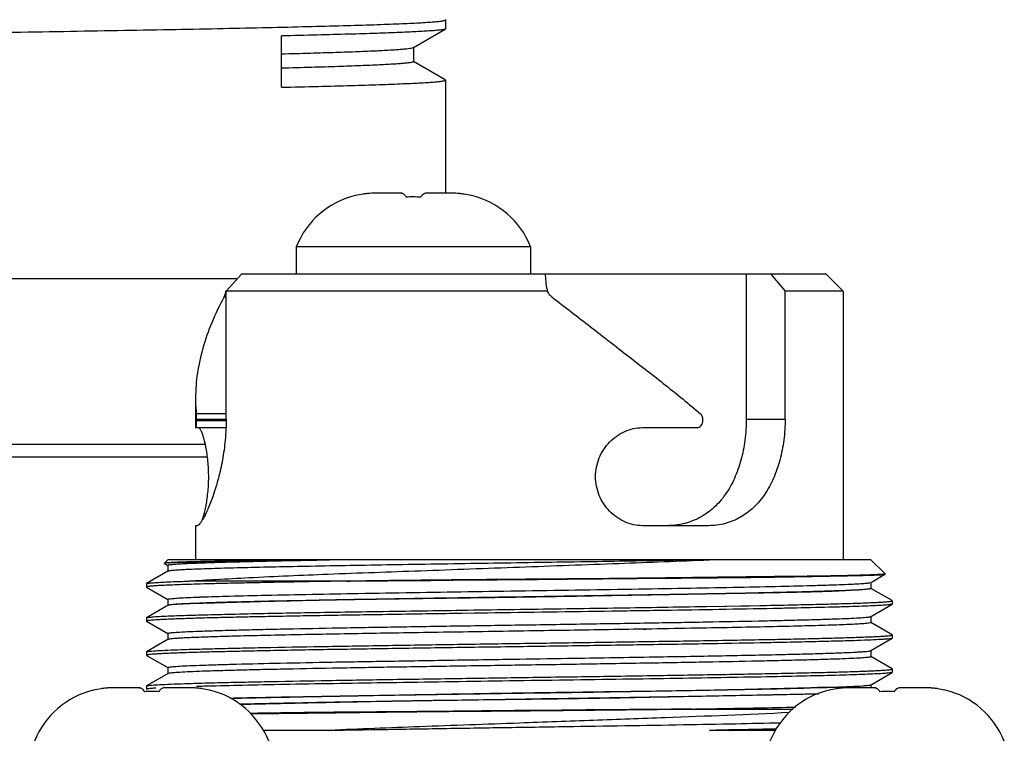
# Model space of a CAD drawing. Header units: millimetres. Extents: x 0 to 559, y 0 to 432.
# Tile 8 of 23: x 91 to 114, y 236 to 253. Entities that reach past the tile are written whole.
import ezdxf

# ---------------------------------------------------------------- set-up
doc = ezdxf.new("R2010")
doc.units = ezdxf.units.MM
doc.header["$LTSCALE"] = 30.734
for name, color, linetype in [('ECM-B3M-C210DXF_CONTINUOUS_LINE', 7, 'CONTINUOUS'), ('LQM37B48FFDBDXF_CONTINUOUS_LINE', 7, 'CONTINUOUS'), ('MS3102A18-10DXF_CONTINUOUS_LINE', 7, 'CONTINUOUS')]:
    doc.layers.add(name, color=color, linetype=linetype)

msp = doc.modelspace()

# ---------------------------------------------------------------- linework, layer by layer
at = {"layer": 'ECM-B3M-C210DXF_CONTINUOUS_LINE', "color": 7, "linetype": 'Continuous'}
for p, q in [((98.627, 249.11), (98.627, 249.108)), ((99.697, 249.166), (99.121, 249.166)), ((100.855, 249.166), (100.279, 249.166)), ((101.349, 249.108), (101.349, 249.11)), ((97.238, 247.909), (97.238, 247.266)), ((102.738, 247.909), (97.238, 247.909)), ((102.738, 247.909), (102.738, 247.266)), ((95.107, 243.266), (68.713, 243.266)), ((95.154, 242.976), (68.413, 242.976)), ((93.552, 237.566), (92.976, 237.566)), ((94.71, 237.566), (94.134, 237.566)), ((110.812, 237.566), (110.236, 237.566)), ((111.97, 237.566), (111.394, 237.566)), ((92.482, 237.51), (92.482, 237.508)), ((95.204, 237.508), (95.204, 237.51)), ((109.742, 237.51), (109.742, 237.508)), ((112.464, 237.508), (112.464, 237.51))]:
    msp.add_line(p, q, dxfattribs=at)
for centre, radius, start, end in [((99.095, 247.166), 2, 103.5314, 158.1807), ((99.106, 247.11), 2.055, 98.5532, 103.4884), ((99.11, 247.084), 2.081, 97.6147, 98.5604), ((99.112, 247.067), 2.098, 96.2893, 97.6142), ((99.114, 247.049), 2.116, 95.1798, 96.2896), ((99.116, 247.033), 2.132, 94.1172, 95.1798), ((99.12, 246.964), 2.202, 89.9816, 94.0981), ((99.119, 246.994), 2.171, 92.0099, 94.1127), ((99.121, 246.933), 2.233, 89.9956, 92.0103), ((99.697, 249.075), 0.0904, 78.5336, 89.9874), ((100.279, 249.075), 0.0904, 90.0126, 101.4664), ((100.855, 246.933), 2.233, 87.9897, 90.0044), ((100.856, 246.964), 2.202, 85.9019, 90.0184), ((100.857, 246.994), 2.171, 85.8873, 87.9901), ((100.86, 247.033), 2.132, 84.8202, 85.8828), ((100.861, 247.049), 2.116, 83.7104, 84.8202), ((100.863, 247.067), 2.098, 82.3858, 83.7107), ((100.866, 247.084), 2.081, 81.4396, 82.3853), ((100.87, 247.11), 2.055, 76.5116, 81.4468), ((100.881, 247.166), 2, 21.8193, 76.4686), ((99.988, 244.339), 4.737, 89.9948, 92.0436), ((99.988, 244.303), 4.772, 88.9758, 90.001), ((99.989, 244.374), 4.701, 87.9538, 88.9775), ((92.961, 235.51), 2.055, 98.5532, 103.4884), ((92.965, 235.484), 2.081, 97.6147, 98.5604), ((92.967, 235.467), 2.098, 96.2893, 97.6141), ((92.969, 235.449), 2.116, 95.1797, 96.2896), ((92.971, 235.433), 2.132, 94.1172, 95.1798), ((92.975, 235.364), 2.202, 89.9816, 94.0981), ((92.974, 235.394), 2.171, 92.0099, 94.1127), ((92.976, 235.333), 2.233, 89.9956, 92.0103), ((93.552, 237.475), 0.0904, 78.5336, 89.9874), ((94.134, 237.475), 0.0904, 90.0126, 101.4664), ((94.71, 235.333), 2.233, 87.9897, 90.0044), ((94.711, 235.364), 2.202, 85.9019, 90.0184), ((94.712, 235.394), 2.171, 85.8873, 87.9901), ((94.715, 235.433), 2.132, 84.8202, 85.8828), ((94.716, 235.449), 2.116, 83.7104, 84.8202), ((94.718, 235.467), 2.098, 82.3858, 83.7107), ((94.721, 235.484), 2.081, 81.4396, 82.3853), ((94.725, 235.51), 2.055, 76.5116, 81.4468), ((110.221, 235.51), 2.055, 98.5532, 103.4884), ((110.225, 235.484), 2.081, 97.6147, 98.5604), ((110.227, 235.467), 2.098, 96.2893, 97.6141), ((110.229, 235.449), 2.116, 95.1797, 96.2896), ((110.231, 235.433), 2.132, 94.1172, 95.1798), ((110.235, 235.364), 2.202, 89.9816, 94.0981), ((110.234, 235.394), 2.171, 92.0099, 94.1127), ((110.236, 235.333), 2.233, 89.9956, 92.0103), ((110.812, 237.475), 0.0904, 78.5336, 89.9874), ((111.394, 237.475), 0.0904, 90.0126, 101.4664), ((111.97, 235.333), 2.233, 87.9897, 90.0044), ((111.971, 235.364), 2.202, 85.9019, 90.0184), ((111.972, 235.394), 2.171, 85.8873, 87.9901), ((111.975, 235.433), 2.132, 84.8202, 85.8828), ((111.976, 235.449), 2.116, 83.7104, 84.8202), ((111.978, 235.467), 2.098, 82.3858, 83.7107), ((111.981, 235.484), 2.081, 81.4396, 82.3853), ((111.985, 235.51), 2.055, 76.5116, 81.4468), ((92.95, 235.566), 2, 103.5314, 158.1807), ((93.843, 232.739), 4.737, 89.9948, 92.0436), ((93.843, 232.703), 4.772, 88.9758, 90.001), ((93.844, 232.774), 4.701, 87.9538, 88.9775), ((94.736, 235.566), 2, 21.8193, 76.4686), ((110.21, 235.566), 2, 103.5314, 158.1807), ((111.103, 232.739), 4.737, 89.9948, 92.0436), ((111.103, 232.703), 4.772, 88.9758, 90.001), ((111.104, 232.774), 4.701, 87.9538, 88.9775), ((111.996, 235.566), 2, 21.8193, 76.4686)]:
    msp.add_arc(centre, radius, start, end, dxfattribs=at)
for points, knots in [([(99.697, 249.166), (99.707, 249.166), (99.76, 249.156), (99.797, 249.109), (99.819, 249.073)], [0, 0, 0, 0, 0.198645, 1, 1, 1, 1]), ([(100.157, 249.073), (100.165, 249.085), (100.191, 249.123), (100.23, 249.158), (100.261, 249.164)], [0, 0, 0, 0, 0.316854, 1, 1, 1, 1]), ([(93.552, 237.566), (93.562, 237.566), (93.615, 237.556), (93.652, 237.509), (93.674, 237.473)], [0, 0, 0, 0, 0.198645, 1, 1, 1, 1]), ([(94.012, 237.473), (94.02, 237.485), (94.046, 237.523), (94.085, 237.558), (94.116, 237.564)], [0, 0, 0, 0, 0.316854, 1, 1, 1, 1]), ([(110.812, 237.566), (110.822, 237.566), (110.875, 237.556), (110.912, 237.509), (110.934, 237.473)], [0, 0, 0, 0, 0.198645, 1, 1, 1, 1]), ([(111.272, 237.473), (111.28, 237.485), (111.306, 237.523), (111.345, 237.558), (111.376, 237.564)], [0, 0, 0, 0, 0.316854, 1, 1, 1, 1])]:
    msp.add_open_spline(points, degree=3, knots=knots, dxfattribs=at)
at = {"layer": 'LQM37B48FFDBDXF_CONTINUOUS_LINE', "color": 7, "linetype": 'Continuous'}
for p, q in [((95.952, 247.266), (95.593, 246.866)), ((109.673, 247.266), (95.952, 247.266)), ((103.11, 246.97), (103.089, 247.266)), ((107.797, 247.266), (107.797, 243.866)), ((108.377, 247.266), (108.709, 246.866)), ((110.073, 246.866), (109.673, 247.266)), ((95.593, 243.866), (95.593, 246.866)), ((103.136, 246.866), (95.593, 246.866)), ((108.709, 243.866), (108.709, 246.866)), ((110.073, 246.866), (108.709, 246.866)), ((110.073, 246.866), (110.073, 240.566)), ((94.873, 244.366), (94.873, 243.666)), ((94.897, 243.836), (94.897, 243.853)), ((106.781, 243.836), (106.781, 243.853)), ((94.873, 243.666), (95.589, 243.666)), ((105.359, 243.666), (106.639, 243.666)), ((94.873, 241.366), (94.873, 240.566)), ((94.911, 241.366), (94.873, 241.366)), ((106.914, 241.366), (105.359, 241.366)), ((94.223, 240.566), (94.145, 240.488)), ((110.723, 240.566), (94.223, 240.566)), ((110.723, 240.566), (111.055, 240.234)), ((94.147, 240.48), (94.226, 240.435)), ((94.223, 240.438), (94.223, 240.293)), ((94.226, 240.297), (93.726, 240.008)), ((98.504, 240.066), (102.473, 240.102)), ((107.667, 240.152), (107.667, 240.162)), ((108.111, 240.167), (108.111, 240.158)), ((108.273, 240.16), (108.273, 240.169)), ((109.96, 240.189), (109.94, 240.189)), ((109.94, 240.189), (109.96, 240.189)), ((110.75, 240.052), (111.053, 240.227)), ((93.723, 240.005), (93.726, 240.008)), ((93.723, 240.004), (93.723, 239.927)), ((93.723, 239.927), (93.726, 239.924)), ((93.726, 239.924), (94.223, 239.636)), ((98.425, 240.066), (94.715, 240.066)), ((98.425, 240.066), (98.504, 240.066)), ((98.504, 240.066), (98.428, 240.066)), ((110.718, 240.034), (110.75, 240.052)), ((110.723, 240.038), (110.723, 239.893)), ((111.22, 239.608), (110.723, 239.895)), ((94.223, 239.638), (94.223, 239.493)), ((94.971, 239.693), (94.999, 239.694)), ((95.001, 239.694), (94.974, 239.693)), ((111.223, 239.605), (111.22, 239.608)), ((94.192, 239.477), (93.726, 239.208)), ((94.223, 239.495), (94.192, 239.477)), ((106.844, 239.471), (106.855, 239.471)), ((106.855, 239.471), (107.301, 239.479)), ((107.301, 239.479), (107.324, 239.479)), ((107.324, 239.479), (107.67, 239.485)), ((107.67, 239.485), (107.874, 239.489)), ((107.874, 239.489), (108.114, 239.494)), ((108.114, 239.494), (108.276, 239.497)), ((110.75, 239.252), (111.22, 239.524)), ((111.223, 239.527), (111.22, 239.524)), ((111.223, 239.605), (111.223, 239.527)), ((93.723, 239.205), (93.726, 239.208)), ((93.723, 239.205), (93.723, 239.127)), ((101.422, 239.312), (101.122, 239.307)), ((101.722, 239.316), (101.422, 239.312)), ((110.723, 239.236), (110.75, 239.252)), ((110.723, 239.238), (110.723, 239.093)), ((93.723, 239.127), (93.726, 239.124)), ((93.726, 239.124), (94.226, 238.835)), ((105.381, 238.939), (105.447, 238.94)), ((105.447, 238.94), (105.382, 238.939)), ((111.22, 238.808), (110.723, 239.095)), ((94.227, 238.697), (94.192, 238.677)), ((94.223, 238.837), (94.224, 238.838)), ((94.223, 238.837), (94.223, 238.838)), ((94.223, 238.838), (94.223, 238.693)), ((110.72, 238.435), (111.22, 238.724)), ((111.223, 238.805), (111.22, 238.808)), ((111.223, 238.725), (111.22, 238.722)), ((111.223, 238.805), (111.223, 238.725)), ((94.192, 238.677), (93.726, 238.408)), ((93.723, 238.404), (93.726, 238.408)), ((93.723, 238.404), (93.723, 238.326)), ((93.723, 238.326), (93.726, 238.323)), ((93.726, 238.324), (94.223, 238.036)), ((102.469, 238.238), (102.473, 238.238)), ((102.469, 238.238), (102.473, 238.238)), ((107.327, 238.318), (107.425, 238.32)), ((111.22, 238.008), (110.72, 238.297)), ((110.723, 238.438), (110.723, 238.294)), ((94.223, 238.038), (94.223, 237.893)), ((94.223, 238.038), (94.223, 238.038)), ((94.223, 238.038), (94.223, 238.038)), ((111.223, 238.005), (111.22, 238.008)), ((111.223, 238.005), (111.223, 237.927)), ((94.192, 237.877), (93.726, 237.608)), ((94.223, 237.895), (94.192, 237.877)), ((110.75, 237.652), (111.22, 237.924)), ((111.223, 237.927), (111.22, 237.924)), ((93.723, 237.604), (93.726, 237.608)), ((93.723, 237.604), (93.723, 237.527)), ((109.907, 237.579), (109.626, 237.572)), ((110.7, 237.629), (110.71, 237.631)), ((110.723, 237.636), (110.75, 237.652)), ((110.723, 237.638), (110.723, 237.566)), ((93.723, 237.527), (93.726, 237.524)), ((106.521, 237.066), (106.442, 237.065)), ((106.442, 237.065), (106.517, 237.066)), ((106.521, 237.066), (108.891, 237.066)), ((106.442, 237.065), (102.473, 237.029)), ((98.014, 236.566), (96.467, 236.566)), ((108.479, 236.566), (106.932, 236.566))]:
    msp.add_line(p, q, dxfattribs=at)
at = {"layer": 'LQM37B48FFDBDXF_CONTINUOUS_LINE', "color": 9, "linetype": 'Continuous'}
for p, q in [((95.544, 246.732), (95.593, 246.732)), ((94.897, 243.836), (95.593, 243.836)), ((107.797, 243.866), (108.709, 243.866))]:
    msp.add_line(p, q, dxfattribs=at)
at = {"layer": 'LQM37B48FFDBDXF_CONTINUOUS_LINE', "color": 7, "linetype": 'Continuous'}
for points in [[(98.505, 240.066), (98.901, 240.07), (99.389, 240.075), (99.887, 240.079), (100.395, 240.083), (100.908, 240.088), (101.427, 240.092), (101.949, 240.097), (102.473, 240.102)], [(106.441, 237.065), (106.045, 237.061), (105.557, 237.057), (105.059, 237.053), (104.551, 237.048), (104.038, 237.044), (103.519, 237.039), (102.997, 237.034), (102.473, 237.029)]]:
    msp.add_lwpolyline(points, dxfattribs=at)
for centre, radius, start, end in [((94.275, 248.249), 1.905, 313.4436, 314.9314), ((110.662, 239.414), 0.189, 281.6456, 283.6242), ((97.642, 144.417), 93.217, 91.47293, 91.68654)]:
    msp.add_arc(centre, radius, start, end, dxfattribs=at)
at = {"layer": 'LQM37B48FFDBDXF_CONTINUOUS_LINE', "color": 9, "linetype": 'Continuous'}
for centre, radius, start, end in [((93.901, 92.939), 151.056, 89.35846, 89.62451), ((95.077, 18.2), 225.653, 89.869, 90.04573)]:
    msp.add_arc(centre, radius, start, end, dxfattribs=at)
at = {"layer": 'LQM37B48FFDBDXF_CONTINUOUS_LINE', "color": 7, "linetype": 'Continuous'}
for points, knots in [([(95.544, 246.732), (95.547, 246.738), (95.559, 246.764), (95.569, 246.792), (95.574, 246.814)], [0, 0, 0, 0, 0.226807, 1, 1, 1, 1]), ([(95.574, 246.814), (95.575, 246.818), (95.579, 246.835), (95.583, 246.853), (95.585, 246.866)], [0, 0, 0, 0, 0.243088, 1, 1, 1, 1]), ([(103.11, 246.97), (103.111, 246.961), (103.115, 246.925), (103.125, 246.891), (103.136, 246.866)], [0, 0, 0, 0, 0.245707, 1, 1, 1, 1]), ([(103.234, 246.732), (103.212, 246.749), (103.173, 246.79), (103.146, 246.84), (103.136, 246.866)], [0, 0, 0, 0, 0.499629, 1, 1, 1, 1]), ([(95.544, 246.732), (95.438, 246.535), (95.25, 246.142), (95.037, 245.543), (94.904, 244.952), (94.874, 244.558), (94.874, 244.366)], [0, 0, 0, 0, 0.270026, 0.525355, 0.766921, 1, 1, 1, 1]), ([(103.234, 246.732), (103.538, 246.498), (104.14, 246.033), (105.03, 245.343), (105.896, 244.673), (106.454, 244.22), (106.721, 243.991)], [0, 0, 0, 0, 0.25944, 0.514276, 0.761849, 1, 1, 1, 1]), ([(94.873, 244.366), (94.873, 244.334), (94.875, 244.209), (94.882, 244.085), (94.891, 243.991)], [0, 0, 0, 0, 0.249335, 1, 1, 1, 1]), ([(94.885, 243.666), (94.886, 243.666), (94.886, 243.667), (94.888, 243.671), (94.89, 243.681), (94.891, 243.696), (94.893, 243.717), (94.895, 243.742), (94.896, 243.783), (94.897, 243.814), (94.897, 243.836)], [0, 0, 0, 0, 0.007382, 0.022808, 0.080416, 0.172908, 0.296733, 0.44746, 0.619471, 1, 1, 1, 1]), ([(94.897, 243.853), (94.897, 243.866), (94.896, 243.912), (94.895, 243.959), (94.891, 243.991)], [0, 0, 0, 0, 0.289234, 1, 1, 1, 1]), ([(95.593, 243.866), (95.593, 243.702), (95.577, 243.38), (95.513, 242.916), (95.419, 242.491), (95.308, 242.121), (95.206, 241.853), (95.126, 241.675), (95.073, 241.569), (95.025, 241.485), (94.982, 241.422), (94.948, 241.382), (94.922, 241.366), (94.911, 241.366)], [0, 0, 0, 0, 0.18637, 0.365648, 0.532016, 0.680239, 0.805156, 0.8575, 0.902422, 0.939433, 0.96806, 0.988029, 1, 1, 1, 1]), ([(107.797, 243.866), (107.797, 243.701), (107.775, 243.375), (107.684, 242.906), (107.533, 242.474), (107.321, 242.094), (107.049, 241.779), (106.718, 241.544), (106.339, 241.398), (106.068, 241.366), (105.93, 241.366)], [0, 0, 0, 0, 0.142228, 0.280259, 0.411524, 0.535309, 0.652893, 0.767124, 0.881729, 1, 1, 1, 1]), ([(106.639, 243.666), (106.658, 243.666), (106.697, 243.675), (106.743, 243.714), (106.774, 243.77), (106.781, 243.814), (106.781, 243.836)], [0, 0, 0, 0, 0.229147, 0.470444, 0.729184, 1, 1, 1, 1]), ([(106.781, 243.853), (106.781, 243.879), (106.771, 243.931), (106.74, 243.975), (106.722, 243.991)], [0, 0, 0, 0, 0.515977, 1, 1, 1, 1]), ([(108.709, 243.866), (108.709, 243.702), (108.688, 243.378), (108.597, 242.911), (108.45, 242.481), (108.246, 242.102), (107.984, 241.787), (107.668, 241.55), (107.305, 241.4), (107.045, 241.366), (106.914, 241.366)], [0, 0, 0, 0, 0.143989, 0.283711, 0.416527, 0.541492, 0.659353, 0.772703, 0.885072, 1, 1, 1, 1]), ([(95.031, 241.498), (95.059, 241.573), (95.109, 241.753), (95.16, 242.058), (95.187, 242.414), (95.179, 242.78), (95.139, 243.118), (95.088, 243.363), (95.039, 243.516), (95.01, 243.586), (94.986, 243.628), (94.969, 243.651), (94.952, 243.666), (94.941, 243.666)], [0, 0, 0, 0, 0.107143, 0.2506, 0.41576, 0.585997, 0.743368, 0.872306, 0.921756, 0.959685, 0.974123, 0.985512, 1, 1, 1, 1]), ([(105.359, 241.366), (105.289, 241.366), (105.148, 241.382), (104.875, 241.472), (104.568, 241.686), (104.364, 242.003), (104.276, 242.29), (104.253, 242.516), (104.276, 242.741), (104.364, 243.028), (104.569, 243.345), (104.931, 243.6), (105.219, 243.666), (105.359, 243.666)], [0, 0, 0, 0, 0.059951, 0.120876, 0.244933, 0.371732, 0.435964, 0.500329, 0.564696, 0.62892, 0.755715, 0.879772, 1, 1, 1, 1]), ([(98.014, 240.566), (97.525, 240.56), (96.827, 240.553), (95.949, 240.542), (95.411, 240.533), (94.963, 240.523), (94.612, 240.513), (94.363, 240.503), (94.231, 240.497), (94.183, 240.493)], [0, 0, 0, 0, 0.383366, 0.546245, 0.687255, 0.804625, 0.89679, 0.962254, 1, 1, 1, 1]), ([(94.223, 240.495), (94.28, 240.499), (94.427, 240.506), (94.694, 240.513), (95.054, 240.52), (95.5, 240.529), (96.027, 240.537), (96.874, 240.551), (97.545, 240.56), (98.014, 240.566)], [0, 0, 0, 0, 0.045419, 0.116343, 0.211582, 0.329691, 0.469188, 0.628535, 1, 1, 1, 1]), ([(106.932, 240.566), (106.614, 240.56), (105.957, 240.549), (104.948, 240.532), (103.896, 240.515), (102.818, 240.499), (101.735, 240.482), (100.665, 240.465), (99.626, 240.449), (98.637, 240.432), (97.715, 240.415), (96.876, 240.399), (96.235, 240.384), (95.775, 240.373), (95.473, 240.364), (95.201, 240.356), (94.961, 240.348), (94.754, 240.339), (94.581, 240.331), (94.458, 240.324), (94.377, 240.318), (94.33, 240.314), (94.291, 240.31), (94.261, 240.306), (94.24, 240.302), (94.229, 240.299), (94.226, 240.297)], [0, 0, 0, 0, 0.07506, 0.15494, 0.23823, 0.323488, 0.409222, 0.493937, 0.576155, 0.654441, 0.72743, 0.793848, 0.852538, 0.87866, 0.902475, 0.923884, 0.94279, 0.959114, 0.972785, 0.983742, 0.98819, 0.991944, 0.995, 0.997358, 0.999021, 1, 1, 1, 1]), ([(94.244, 240.447), (94.26, 240.451), (94.301, 240.456), (94.376, 240.463), (94.479, 240.47), (94.669, 240.481), (94.972, 240.494), (95.41, 240.508), (95.943, 240.523), (96.564, 240.537), (97.264, 240.552), (97.756, 240.561), (98.014, 240.566)], [0, 0, 0, 0, 0.012843, 0.032936, 0.060237, 0.094665, 0.184441, 0.301078, 0.443018, 0.608335, 0.794854, 1, 1, 1, 1]), ([(102.473, 240.396), (103.251, 240.425), (104.738, 240.478), (106.224, 240.535), (106.932, 240.566)], [0, 0, 0, 0, 0.523759, 1, 1, 1, 1]), ([(94.183, 240.493), (94.178, 240.493), (94.169, 240.492), (94.157, 240.491), (94.15, 240.489), (94.146, 240.488), (94.145, 240.488)], [0, 0, 0, 0, 0.404936, 0.705651, 0.903022, 1, 1, 1, 1]), ([(94.147, 240.48), (94.147, 240.481), (94.146, 240.481), (94.146, 240.484), (94.148, 240.484), (94.15, 240.485)], [0, 0, 0, 0, 0.241276, 0.40079, 1, 1, 1, 1]), ([(94.15, 240.485), (94.153, 240.486), (94.164, 240.488), (94.175, 240.49), (94.182, 240.491)], [0, 0, 0, 0, 0.375798, 1, 1, 1, 1]), ([(94.223, 240.438), (94.223, 240.44), (94.232, 240.445), (94.239, 240.446), (94.244, 240.447)], [0, 0, 0, 0, 0.298549, 1, 1, 1, 1]), ([(94.715, 240.066), (94.93, 240.081), (95.401, 240.11), (96.49, 240.169), (98.088, 240.237), (100.203, 240.312), (101.699, 240.367), (102.473, 240.396)], [0, 0, 0, 0, 0.083038, 0.182261, 0.421584, 0.700913, 1, 1, 1, 1]), ([(102.473, 240.107), (102.131, 240.104), (100.808, 240.092), (99.485, 240.078), (98.504, 240.066)], [0, 0, 0, 0, 0.258402, 1, 1, 1, 1]), ([(109.94, 240.189), (109.732, 240.185), (109.277, 240.179), (108.228, 240.169), (107.049, 240.155), (105.762, 240.137), (104.699, 240.125), (103.596, 240.116), (102.849, 240.11), (102.473, 240.107)], [0, 0, 0, 0, 0.083426, 0.182804, 0.421597, 0.55698, 0.700157, 0.848722, 1, 1, 1, 1]), ([(102.473, 240.102), (102.849, 240.106), (103.596, 240.114), (105.035, 240.13), (106.692, 240.141), (108.435, 240.159), (109.484, 240.18), (109.94, 240.189)], [0, 0, 0, 0, 0.151259, 0.299812, 0.578213, 0.816993, 1, 1, 1, 1]), ([(111.037, 240.229), (111.022, 240.227), (110.984, 240.224), (110.914, 240.219), (110.817, 240.215), (110.637, 240.207), (110.348, 240.198), (110.101, 240.192), (109.96, 240.189)], [0, 0, 0, 0, 0.041185, 0.106797, 0.196648, 0.310507, 0.609118, 1, 1, 1, 1]), ([(109.96, 240.189), (110.101, 240.192), (110.349, 240.197), (110.638, 240.203), (110.818, 240.209), (110.914, 240.213), (110.984, 240.217), (111.022, 240.22), (111.037, 240.223)], [0, 0, 0, 0, 0.392317, 0.690923, 0.804477, 0.893978, 0.95922, 1, 1, 1, 1]), ([(111.051, 240.231), (111.05, 240.231), (111.046, 240.23), (111.041, 240.229), (111.037, 240.229)], [0, 0, 0, 0, 0.182583, 1, 1, 1, 1]), ([(111.037, 240.223), (111.04, 240.223), (111.045, 240.224), (111.051, 240.226), (111.052, 240.227)], [0, 0, 0, 0, 0.628784, 1, 1, 1, 1]), ([(111.055, 240.234), (111.055, 240.234), (111.055, 240.233), (111.053, 240.232), (111.052, 240.232), (111.051, 240.231)], [0, 0, 0, 0, 0.138691, 0.421016, 1, 1, 1, 1]), ([(98.425, 240.066), (98.087, 240.06), (97.44, 240.05), (96.654, 240.034), (96.076, 240.023), (95.686, 240.014), (95.327, 240.006), (95.002, 239.997), (94.711, 239.988), (94.456, 239.979), (94.238, 239.971), (94.081, 239.964), (93.974, 239.958), (93.908, 239.953), (93.853, 239.949), (93.807, 239.945), (93.772, 239.941), (93.746, 239.936), (93.732, 239.933), (93.723, 239.929), (93.723, 239.927)], [0, 0, 0, 0, 0.215887, 0.411842, 0.501192, 0.584236, 0.660581, 0.729878, 0.791803, 0.846076, 0.892437, 0.930683, 0.946704, 0.960634, 0.972461, 0.982171, 0.989755, 0.995218, 0.998581, 1, 1, 1, 1]), ([(93.726, 240.008), (93.729, 240.009), (93.738, 240.012), (93.755, 240.015), (93.779, 240.019), (93.825, 240.024), (93.9, 240.03), (94.01, 240.037), (94.149, 240.045), (94.314, 240.052), (94.506, 240.059), (94.643, 240.063), (94.715, 240.066)], [0, 0, 0, 0, 0.010487, 0.027857, 0.052252, 0.083712, 0.167774, 0.27983, 0.419564, 0.586556, 0.780287, 1, 1, 1, 1]), ([(110.7, 239.883), (110.687, 239.881), (110.656, 239.876), (110.57, 239.868), (110.419, 239.858), (110.185, 239.846), (109.884, 239.835), (109.519, 239.823), (109.092, 239.811), (108.607, 239.8), (107.857, 239.783), (106.811, 239.763), (105.452, 239.74), (103.989, 239.717), (102.473, 239.693), (100.957, 239.67), (99.494, 239.646), (98.135, 239.623), (97.089, 239.603), (96.339, 239.586), (95.854, 239.575), (95.427, 239.563), (95.061, 239.551), (94.761, 239.54), (94.527, 239.528), (94.376, 239.519), (94.29, 239.51), (94.258, 239.505), (94.246, 239.503)], [0, 0, 0, 0, 0.002323, 0.005725, 0.015746, 0.029989, 0.048332, 0.070619, 0.096654, 0.126212, 0.159034, 0.233298, 0.316859, 0.406805, 0.499999, 0.593194, 0.68314, 0.766701, 0.840966, 0.873788, 0.903345, 0.929381, 0.951668, 0.970012, 0.984255, 0.994276, 0.997677, 1, 1, 1, 1]), ([(94.261, 239.511), (94.273, 239.513), (94.304, 239.518), (94.39, 239.526), (94.539, 239.534), (94.77, 239.544), (95.068, 239.553), (95.432, 239.563), (95.86, 239.575), (96.346, 239.589), (96.886, 239.602), (97.475, 239.616), (98.34, 239.633), (99.501, 239.653), (100.961, 239.671), (102.474, 239.693), (103.987, 239.719), (105.448, 239.746), (106.806, 239.769), (108.014, 239.789), (108.908, 239.806), (109.515, 239.823), (109.879, 239.836), (110.177, 239.85), (110.409, 239.863), (110.559, 239.874), (110.645, 239.883), (110.676, 239.887), (110.689, 239.89)], [0, 0, 0, 0, 0.002344, 0.005735, 0.015644, 0.029712, 0.047894, 0.070102, 0.096186, 0.125897, 0.15889, 0.194827, 0.23337, 0.316916, 0.406787, 0.499964, 0.593137, 0.683017, 0.76659, 0.841051, 0.903654, 0.929697, 0.951903, 0.97012, 0.984247, 0.994219, 0.997636, 1, 1, 1, 1]), ([(94.999, 239.694), (95.223, 239.702), (95.732, 239.717), (96.963, 239.747), (98.826, 239.781), (100.855, 239.814), (102.611, 239.84), (103.947, 239.861), (105.243, 239.881), (106.464, 239.902), (107.578, 239.922), (108.554, 239.943), (109.269, 239.961), (109.753, 239.976), (110.043, 239.986), (110.283, 239.996), (110.47, 240.006), (110.603, 240.016), (110.674, 240.024), (110.7, 240.029)], [0, 0, 0, 0, 0.042826, 0.097319, 0.235163, 0.398783, 0.484843, 0.570665, 0.653935, 0.73241, 0.803977, 0.866707, 0.918911, 0.940615, 0.959185, 0.974498, 0.986451, 0.994968, 1, 1, 1, 1]), ([(110.723, 239.893), (110.723, 239.891), (110.713, 239.886), (110.706, 239.885), (110.7, 239.883)], [0, 0, 0, 0, 0.294488, 1, 1, 1, 1]), ([(94.223, 239.638), (94.223, 239.641), (94.233, 239.645), (94.24, 239.646), (94.246, 239.648)], [0, 0, 0, 0, 0.293968, 1, 1, 1, 1]), ([(94.246, 239.648), (94.258, 239.65), (94.287, 239.654), (94.366, 239.662), (94.504, 239.672), (94.717, 239.683), (94.88, 239.689), (94.971, 239.693)], [0, 0, 0, 0, 0.049241, 0.120417, 0.32828, 0.622214, 1, 1, 1, 1]), ([(93.747, 239.214), (93.767, 239.218), (93.817, 239.223), (93.91, 239.231), (94.037, 239.239), (94.198, 239.247), (94.392, 239.255), (94.713, 239.266), (95.19, 239.279), (95.848, 239.296), (96.611, 239.311), (97.468, 239.327), (98.755, 239.349), (100.486, 239.375), (102.63, 239.407), (104.763, 239.438), (106.167, 239.46), (106.844, 239.471)], [0, 0, 0, 0, 0.00451, 0.011641, 0.02137, 0.033661, 0.048468, 0.065729, 0.10734, 0.157837, 0.216417, 0.282149, 0.353989, 0.511345, 0.678517, 0.844915, 1, 1, 1, 1]), ([(94.246, 239.503), (94.245, 239.503), (94.241, 239.502), (94.237, 239.501), (94.234, 239.5)], [0, 0, 0, 0, 0.283606, 1, 1, 1, 1]), ([(107.326, 239.402), (106.896, 239.394), (106.003, 239.379), (104.135, 239.351), (102.697, 239.33), (101.722, 239.316)], [0, 0, 0, 0, 0.230104, 0.478205, 1, 1, 1, 1]), ([(108.977, 239.434), (108.85, 239.431), (108.3, 239.419), (107.75, 239.409), (107.326, 239.402)], [0, 0, 0, 0, 0.229232, 1, 1, 1, 1]), ([(108.276, 239.497), (108.495, 239.501), (108.91, 239.51), (109.495, 239.523), (109.934, 239.534), (110.244, 239.544), (110.445, 239.55), (110.623, 239.557), (110.779, 239.564), (110.911, 239.57), (111.02, 239.577), (111.096, 239.582), (111.145, 239.587), (111.172, 239.591), (111.193, 239.594), (111.209, 239.597), (111.218, 239.6), (111.223, 239.603), (111.223, 239.605)], [0, 0, 0, 0, 0.223177, 0.421914, 0.594, 0.669442, 0.737524, 0.798058, 0.850884, 0.895845, 0.932827, 0.961739, 0.973144, 0.98251, 0.989838, 0.99514, 0.998455, 1, 1, 1, 1]), ([(111.198, 239.517), (111.171, 239.512), (111.096, 239.505), (110.955, 239.495), (110.756, 239.485), (110.501, 239.474), (110.192, 239.464), (109.678, 239.45), (109.267, 239.44), (108.977, 239.434)], [0, 0, 0, 0, 0.03771, 0.101593, 0.191264, 0.306153, 0.445483, 0.608323, 1, 1, 1, 1]), ([(111.22, 239.524), (111.218, 239.522), (111.21, 239.52), (111.203, 239.518), (111.198, 239.517)], [0, 0, 0, 0, 0.385433, 1, 1, 1, 1]), ([(101.122, 239.307), (100.622, 239.3), (99.882, 239.289), (98.911, 239.273), (98.221, 239.263), (97.564, 239.251), (96.945, 239.24), (96.37, 239.229), (95.843, 239.218), (95.367, 239.207), (94.947, 239.196), (94.633, 239.186), (94.413, 239.178), (94.271, 239.172), (94.145, 239.167), (94.035, 239.161), (93.942, 239.156), (93.865, 239.15), (93.806, 239.145), (93.766, 239.14), (93.744, 239.136), (93.733, 239.133), (93.726, 239.131), (93.723, 239.128), (93.723, 239.127)], [0, 0, 0, 0, 0.20272, 0.299952, 0.393411, 0.482364, 0.566118, 0.644015, 0.715447, 0.779857, 0.836739, 0.885653, 0.906997, 0.926213, 0.943261, 0.958108, 0.970726, 0.981094, 0.989194, 0.995016, 0.997075, 0.998571, 0.999521, 1, 1, 1, 1]), ([(93.726, 239.208), (93.728, 239.209), (93.736, 239.212), (93.743, 239.213), (93.747, 239.214)], [0, 0, 0, 0, 0.385328, 1, 1, 1, 1]), ([(94.246, 238.847), (94.258, 238.85), (94.29, 238.855), (94.376, 238.864), (94.527, 238.873), (94.761, 238.885), (95.061, 238.896), (95.427, 238.908), (95.854, 238.92), (96.339, 238.932), (97.089, 238.948), (98.134, 238.968), (99.494, 238.992), (100.957, 239.015), (102.473, 239.038), (103.989, 239.062), (105.452, 239.085), (106.811, 239.108), (107.857, 239.128), (108.607, 239.145), (109.092, 239.156), (109.519, 239.168), (109.884, 239.18), (110.185, 239.191), (110.419, 239.203), (110.57, 239.213), (110.656, 239.222), (110.687, 239.226), (110.7, 239.229)], [0, 0, 0, 0, 0.002325, 0.005727, 0.015747, 0.029989, 0.048332, 0.070618, 0.096653, 0.12621, 0.159031, 0.233293, 0.316852, 0.406796, 0.499989, 0.593183, 0.683128, 0.766689, 0.840954, 0.873777, 0.903335, 0.929371, 0.95166, 0.970005, 0.98425, 0.994273, 0.997676, 1, 1, 1, 1]), ([(105.382, 238.939), (104.764, 238.929), (103.51, 238.909), (101.634, 238.88), (99.803, 238.851), (98.35, 238.827), (97.284, 238.807), (96.582, 238.792), (95.959, 238.778), (95.424, 238.763), (94.983, 238.749), (94.678, 238.737), (94.486, 238.726), (94.382, 238.719), (94.305, 238.712), (94.262, 238.706), (94.246, 238.703)], [0, 0, 0, 0, 0.166401, 0.33788, 0.505247, 0.659534, 0.729149, 0.792474, 0.848657, 0.896944, 0.936689, 0.967359, 0.979158, 0.988549, 0.995501, 1, 1, 1, 1]), ([(110.7, 239.084), (110.679, 239.079), (110.623, 239.073), (110.519, 239.064), (110.375, 239.056), (110.191, 239.047), (109.97, 239.038), (109.601, 239.025), (109.055, 239.01), (108.303, 238.993), (107.437, 238.975), (106.471, 238.958), (105.797, 238.946), (105.447, 238.94)], [0, 0, 0, 0, 0.012245, 0.032155, 0.059651, 0.094612, 0.136862, 0.186199, 0.305118, 0.449021, 0.615058, 0.799939, 1, 1, 1, 1]), ([(110.723, 239.093), (110.723, 239.091), (110.713, 239.086), (110.706, 239.085), (110.7, 239.084)], [0, 0, 0, 0, 0.294301, 1, 1, 1, 1]), ([(111.198, 238.716), (111.185, 238.714), (111.15, 238.71), (111.089, 238.705), (111.008, 238.699), (110.861, 238.69), (110.629, 238.679), (110.296, 238.667), (109.891, 238.656), (109.417, 238.644), (108.88, 238.631), (108.052, 238.615), (106.898, 238.594), (105.403, 238.57), (103.8, 238.547), (102.149, 238.522), (100.77, 238.502), (99.688, 238.486), (98.909, 238.473), (98.164, 238.462), (97.458, 238.45), (96.798, 238.437), (96.19, 238.425), (95.64, 238.413), (95.152, 238.401), (94.787, 238.391), (94.53, 238.382), (94.364, 238.376), (94.217, 238.37), (94.088, 238.364), (93.979, 238.358), (93.89, 238.353), (93.82, 238.346), (93.774, 238.34), (93.747, 238.335), (93.734, 238.332), (93.727, 238.329), (93.723, 238.326), (93.723, 238.325)], [0, 0, 0, 0, 0.002387, 0.005911, 0.010565, 0.016339, 0.031191, 0.050331, 0.073587, 0.100747, 0.131562, 0.16575, 0.24296, 0.329553, 0.422356, 0.517974, 0.612904, 0.659021, 0.703672, 0.746447, 0.786953, 0.82482, 0.859701, 0.891273, 0.91925, 0.943375, 0.953922, 0.963426, 0.971866, 0.979222, 0.985476, 0.990618, 0.994638, 0.997529, 0.998553, 0.999298, 0.999769, 1, 1, 1, 1]), ([(93.747, 238.414), (93.761, 238.417), (93.795, 238.421), (93.89, 238.43), (94.058, 238.44), (94.316, 238.452), (94.649, 238.464), (95.054, 238.476), (95.528, 238.488), (96.065, 238.5), (96.893, 238.517), (98.047, 238.537), (99.542, 238.562), (101.145, 238.585), (102.796, 238.61), (104.175, 238.629), (105.258, 238.646), (106.036, 238.658), (106.782, 238.67), (107.488, 238.682), (108.148, 238.694), (108.756, 238.706), (109.306, 238.718), (109.793, 238.73), (110.158, 238.741), (110.416, 238.749), (110.582, 238.755), (110.729, 238.761), (110.857, 238.767), (110.967, 238.773), (111.056, 238.779), (111.126, 238.785), (111.172, 238.79), (111.199, 238.795), (111.212, 238.798), (111.219, 238.8), (111.223, 238.803), (111.223, 238.805)], [0, 0, 0, 0, 0.00239, 0.005912, 0.016331, 0.031175, 0.050309, 0.07356, 0.100716, 0.131528, 0.165714, 0.242922, 0.329516, 0.422323, 0.517947, 0.612886, 0.659007, 0.703663, 0.746442, 0.786953, 0.824825, 0.85971, 0.891286, 0.919267, 0.943394, 0.953943, 0.963448, 0.971888, 0.979245, 0.985501, 0.990644, 0.994662, 0.997549, 0.998568, 0.999308, 0.999773, 1, 1, 1, 1]), ([(94.223, 238.838), (94.223, 238.84), (94.233, 238.844), (94.24, 238.846), (94.246, 238.847)], [0, 0, 0, 0, 0.305769, 1, 1, 1, 1]), ([(94.246, 238.703), (94.24, 238.702), (94.233, 238.7), (94.223, 238.696), (94.223, 238.693)], [0, 0, 0, 0, 0.705084, 1, 1, 1, 1]), ([(111.22, 238.722), (111.218, 238.72), (111.21, 238.718), (111.203, 238.717), (111.198, 238.716)], [0, 0, 0, 0, 0.383938, 1, 1, 1, 1]), ([(93.726, 238.408), (93.728, 238.409), (93.736, 238.411), (93.743, 238.413), (93.747, 238.414)], [0, 0, 0, 0, 0.385497, 1, 1, 1, 1]), ([(110.7, 238.284), (110.687, 238.281), (110.656, 238.277), (110.57, 238.268), (110.419, 238.258), (110.185, 238.247), (109.885, 238.235), (109.519, 238.224), (109.092, 238.212), (108.607, 238.2), (107.857, 238.183), (106.812, 238.163), (105.452, 238.14), (103.989, 238.116), (102.473, 238.093), (100.957, 238.07), (99.494, 238.046), (98.135, 238.023), (97.089, 238.003), (96.339, 237.987), (95.854, 237.975), (95.427, 237.963), (95.062, 237.952), (94.761, 237.94), (94.527, 237.928), (94.376, 237.918), (94.29, 237.91), (94.259, 237.905), (94.246, 237.903)], [0, 0, 0, 0, 0.002324, 0.005726, 0.015746, 0.029987, 0.04833, 0.070615, 0.096649, 0.126206, 0.159027, 0.233288, 0.316847, 0.406791, 0.499984, 0.593177, 0.683123, 0.766684, 0.84095, 0.873773, 0.903332, 0.929369, 0.951658, 0.970003, 0.984249, 0.994272, 0.997675, 1, 1, 1, 1]), ([(94.246, 238.048), (94.258, 238.05), (94.29, 238.055), (94.375, 238.064), (94.527, 238.074), (94.76, 238.085), (95.061, 238.096), (95.426, 238.108), (96.033, 238.125), (96.925, 238.145), (98.132, 238.169), (99.491, 238.191), (100.953, 238.215), (101.958, 238.23), (102.469, 238.238)], [0, 0, 0, 0, 0.004645, 0.011447, 0.031485, 0.059965, 0.096647, 0.141216, 0.193281, 0.318031, 0.466554, 0.633679, 0.813583, 1, 1, 1, 1]), ([(102.473, 238.238), (102.904, 238.245), (103.958, 238.262), (105.575, 238.287), (106.763, 238.308), (107.327, 238.318)], [0, 0, 0, 0, 0.266178, 0.651117, 1, 1, 1, 1]), ([(107.425, 238.32), (107.65, 238.325), (108.077, 238.333), (108.685, 238.346), (109.222, 238.36), (109.682, 238.373), (110.061, 238.386), (110.323, 238.398), (110.489, 238.408), (110.58, 238.414), (110.648, 238.421), (110.685, 238.426), (110.7, 238.429)], [0, 0, 0, 0, 0.205527, 0.391604, 0.556123, 0.697217, 0.813297, 0.903062, 0.937747, 0.965508, 0.986271, 1, 1, 1, 1]), ([(110.7, 238.429), (110.702, 238.429), (110.709, 238.431), (110.716, 238.432), (110.72, 238.435)], [0, 0, 0, 0, 0.332406, 1, 1, 1, 1]), ([(110.723, 238.294), (110.723, 238.291), (110.713, 238.287), (110.706, 238.285), (110.7, 238.284)], [0, 0, 0, 0, 0.298023, 1, 1, 1, 1]), ([(93.747, 237.614), (93.761, 237.617), (93.795, 237.621), (93.89, 237.63), (94.058, 237.64), (94.316, 237.652), (94.649, 237.664), (95.055, 237.676), (95.528, 237.688), (96.065, 237.7), (96.893, 237.717), (98.047, 237.737), (99.542, 237.762), (101.145, 237.785), (102.796, 237.81), (104.175, 237.829), (105.258, 237.846), (106.036, 237.858), (106.782, 237.87), (107.488, 237.882), (108.148, 237.894), (108.756, 237.906), (109.306, 237.918), (109.793, 237.93), (110.158, 237.941), (110.416, 237.949), (110.582, 237.955), (110.729, 237.961), (110.857, 237.967), (110.967, 237.973), (111.056, 237.979), (111.126, 237.985), (111.172, 237.99), (111.199, 237.995), (111.212, 237.998), (111.219, 238), (111.223, 238.003), (111.223, 238.005)], [0, 0, 0, 0, 0.00239, 0.005912, 0.016332, 0.031176, 0.05031, 0.073562, 0.100718, 0.13153, 0.165716, 0.242924, 0.329517, 0.422325, 0.517949, 0.612887, 0.659008, 0.703663, 0.746443, 0.786953, 0.824825, 0.859709, 0.891285, 0.919266, 0.943393, 0.953942, 0.963446, 0.971887, 0.979244, 0.9855, 0.990642, 0.994661, 0.997548, 0.998568, 0.999307, 0.999773, 1, 1, 1, 1]), ([(94.223, 238.038), (94.223, 238.041), (94.233, 238.045), (94.24, 238.047), (94.246, 238.048)], [0, 0, 0, 0, 0.294418, 1, 1, 1, 1]), ([(111.199, 237.917), (111.173, 237.913), (111.105, 237.906), (110.978, 237.896), (110.8, 237.887), (110.572, 237.877), (110.296, 237.868), (109.838, 237.854), (109.158, 237.837), (108.228, 237.818), (107.161, 237.799), (105.983, 237.779), (104.722, 237.76), (103.407, 237.741), (102.07, 237.721), (100.743, 237.702), (99.082, 237.676), (97.535, 237.652), (96.14, 237.624), (95.527, 237.611), (95.246, 237.603)], [0, 0, 0, 0, 0.004818, 0.012846, 0.024041, 0.038342, 0.055663, 0.075904, 0.124645, 0.183412, 0.250809, 0.325237, 0.404931, 0.487997, 0.572463, 0.656326, 0.737594, 0.884735, 0.947116, 1, 1, 1, 1]), ([(111.22, 237.923), (111.218, 237.922), (111.21, 237.92), (111.203, 237.918), (111.199, 237.917)], [0, 0, 0, 0, 0.385303, 1, 1, 1, 1]), ([(93.821, 237.546), (93.806, 237.545), (93.782, 237.542), (93.751, 237.538), (93.733, 237.533), (93.725, 237.53), (93.723, 237.528), (93.723, 237.527)], [0, 0, 0, 0, 0.425884, 0.732386, 0.92049, 0.971877, 1, 1, 1, 1]), ([(93.726, 237.608), (93.728, 237.609), (93.736, 237.611), (93.743, 237.613), (93.747, 237.614)], [0, 0, 0, 0, 0.385472, 1, 1, 1, 1]), ([(93.943, 237.556), (93.931, 237.555), (93.89, 237.552), (93.85, 237.549), (93.821, 237.546)], [0, 0, 0, 0, 0.286848, 1, 1, 1, 1]), ([(109.626, 237.572), (109.208, 237.56), (108.249, 237.531), (106.661, 237.497), (104.81, 237.469), (102.813, 237.445), (100.795, 237.41), (98.881, 237.374), (97.407, 237.35), (96.369, 237.331), (95.907, 237.321), (95.692, 237.316)], [0, 0, 0, 0, 0.089857, 0.2065, 0.342037, 0.488399, 0.636391, 0.77656, 0.900427, 0.953737, 1, 1, 1, 1]), ([(95.692, 237.316), (96.153, 237.328), (97.188, 237.351), (99.56, 237.394), (102.152, 237.433), (104.8, 237.474), (106.651, 237.505), (108.239, 237.536), (109.197, 237.559), (109.614, 237.572)], [0, 0, 0, 0, 0.099288, 0.222942, 0.511232, 0.657748, 0.793535, 0.910059, 1, 1, 1, 1]), ([(109.614, 237.572), (109.64, 237.572), (109.736, 237.575), (109.832, 237.579), (109.903, 237.581)], [0, 0, 0, 0, 0.263154, 1, 1, 1, 1]), ([(109.903, 237.581), (109.925, 237.582), (110.007, 237.585), (110.09, 237.588), (110.15, 237.591)], [0, 0, 0, 0, 0.266005, 1, 1, 1, 1]), ([(110.15, 237.591), (110.186, 237.592), (110.308, 237.597), (110.43, 237.604), (110.516, 237.61)], [0, 0, 0, 0, 0.295288, 1, 1, 1, 1]), ([(110.516, 237.61), (110.554, 237.612), (110.616, 237.617), (110.677, 237.624), (110.7, 237.629)], [0, 0, 0, 0, 0.622928, 1, 1, 1, 1]), ([(110.71, 237.631), (110.713, 237.632), (110.718, 237.633), (110.723, 237.636), (110.723, 237.638)], [0, 0, 0, 0, 0.682676, 1, 1, 1, 1]), ([(95.91, 237.177), (96.373, 237.187), (97.401, 237.211), (99.062, 237.248), (100.588, 237.272), (101.882, 237.289), (102.875, 237.301), (103.862, 237.314), (104.828, 237.331), (105.759, 237.35), (106.893, 237.374), (107.939, 237.395), (108.883, 237.412), (109.3, 237.42), (109.493, 237.425)], [0, 0, 0, 0, 0.102331, 0.227207, 0.366708, 0.439489, 0.512951, 0.586002, 0.657488, 0.726322, 0.791556, 0.907878, 0.957365, 1, 1, 1, 1]), ([(109.486, 237.423), (109.071, 237.41), (108.129, 237.388), (106.578, 237.359), (104.788, 237.329), (102.232, 237.289), (99.721, 237.252), (97.401, 237.21), (96.375, 237.188), (95.911, 237.176)], [0, 0, 0, 0, 0.091752, 0.208249, 0.342709, 0.487301, 0.773089, 0.89764, 1, 1, 1, 1]), ([(106.521, 237.066), (106.743, 237.069), (107.553, 237.083), (108.363, 237.098), (108.95, 237.111)], [0, 0, 0, 0, 0.274527, 1, 1, 1, 1]), ([(102.473, 237.029), (101.885, 237.023), (101.012, 237.013), (99.862, 237.002), (98.345, 236.991), (97.114, 236.98), (96.159, 236.964)], [0, 0, 0, 0, 0.279302, 0.415069, 0.546232, 1, 1, 1, 1]), ([(96.164, 236.957), (96.607, 236.962), (97.561, 236.972), (98.792, 236.989), (99.865, 237.002), (101.013, 237.013), (101.886, 237.02), (102.473, 237.024)], [0, 0, 0, 0, 0.210402, 0.453899, 0.585084, 0.720813, 1, 1, 1, 1]), ([(102.473, 237.024), (102.815, 237.027), (104.138, 237.04), (105.461, 237.054), (106.442, 237.065)], [0, 0, 0, 0, 0.258403, 1, 1, 1, 1]), ([(108.804, 236.982), (107.836, 236.933), (106.306, 236.875), (104.196, 236.8), (103.054, 236.757), (102.473, 236.735)], [0, 0, 0, 0, 0.459038, 0.72464, 1, 1, 1, 1]), ([(98.014, 236.566), (98.443, 236.574), (99.332, 236.588), (100.701, 236.611), (102.125, 236.633), (104.005, 236.662), (105.813, 236.69), (107.49, 236.721), (108.251, 236.737), (108.604, 236.745)], [0, 0, 0, 0, 0.121349, 0.251957, 0.387799, 0.524665, 0.784648, 0.899725, 1, 1, 1, 1]), ([(102.473, 236.735), (101.695, 236.707), (100.208, 236.653), (98.722, 236.597), (98.014, 236.566)], [0, 0, 0, 0, 0.523759, 1, 1, 1, 1]), ([(108.502, 236.598), (108.382, 236.595), (107.858, 236.583), (107.335, 236.573), (106.932, 236.566)], [0, 0, 0, 0, 0.230052, 1, 1, 1, 1]), ([(108.494, 236.587), (108.374, 236.586), (107.853, 236.578), (107.332, 236.571), (106.932, 236.566)], [0, 0, 0, 0, 0.230623, 1, 1, 1, 1]), ([(106.932, 236.566), (107.071, 236.567), (107.591, 236.573), (108.111, 236.579), (108.492, 236.583)], [0, 0, 0, 0, 0.268194, 1, 1, 1, 1])]:
    msp.add_open_spline(points, degree=3, knots=knots, dxfattribs=at)
at = {"layer": 'MS3102A18-10DXF_CONTINUOUS_LINE', "color": 7, "linetype": 'Continuous'}
for p, q in [((99.988, 252.584), (100.733, 253.014)), ((100.738, 253.227), (100.733, 253.233)), ((100.738, 253.02), (100.733, 253.014)), ((100.738, 253.227), (100.738, 253.02)), ((96.892, 251.648), (96.892, 252.851)), ((99.982, 252.58), (99.988, 252.584)), ((99.988, 252.587), (99.988, 252.25)), ((99.982, 252.256), (99.988, 252.25)), ((100.733, 251.823), (99.988, 252.253)), ((100.738, 251.817), (100.733, 251.823)), ((100.738, 251.817), (100.738, 249.166)), ((69.238, 247.166), (95.862, 247.166))]:
    msp.add_line(p, q, dxfattribs=at)
for points, knots in [([(86.488, 252.874), (87.415, 252.889), (89.232, 252.917), (91.472, 252.954), (93.184, 252.984), (94.379, 253.005), (95.499, 253.027), (96.532, 253.049), (97.468, 253.071), (98.298, 253.092), (98.921, 253.111), (99.359, 253.127), (99.643, 253.138), (99.894, 253.149), (100.113, 253.159), (100.3, 253.17), (100.453, 253.181), (100.573, 253.191), (100.651, 253.201), (100.697, 253.209), (100.718, 253.215), (100.731, 253.219), (100.738, 253.224), (100.738, 253.227)], [0, 0, 0, 0, 0.194979, 0.382454, 0.471118, 0.555244, 0.634024, 0.706702, 0.772576, 0.831012, 0.881452, 0.903517, 0.923409, 0.941077, 0.95648, 0.969585, 0.980358, 0.988779, 0.994834, 0.996975, 0.998528, 0.99951, 1, 1, 1, 1]), ([(100.733, 253.014), (100.729, 253.012), (100.718, 253.008), (100.687, 253), (100.63, 252.992), (100.54, 252.982), (100.42, 252.972), (100.273, 252.962), (100.096, 252.952), (99.892, 252.942), (99.566, 252.928), (99.091, 252.91), (98.445, 252.891), (97.7, 252.871), (97.171, 252.858), (96.892, 252.851)], [0, 0, 0, 0, 0.003475, 0.008758, 0.024896, 0.048523, 0.079633, 0.118171, 0.164059, 0.217216, 0.277532, 0.419112, 0.587667, 0.781881, 1, 1, 1, 1]), ([(96.895, 252.432), (97.12, 252.438), (97.545, 252.45), (98.143, 252.468), (98.661, 252.486), (99.096, 252.504), (99.405, 252.52), (99.608, 252.534), (99.727, 252.543), (99.824, 252.552), (99.897, 252.56), (99.948, 252.569), (99.974, 252.576), (99.982, 252.58)], [0, 0, 0, 0, 0.218422, 0.412273, 0.580265, 0.721293, 0.834397, 0.88023, 0.918819, 0.9501, 0.974035, 0.990633, 1, 1, 1, 1]), ([(99.988, 252.25), (99.988, 252.248), (99.984, 252.243), (99.967, 252.236), (99.93, 252.228), (99.867, 252.219), (99.779, 252.209), (99.667, 252.2), (99.53, 252.19), (99.369, 252.181), (99.106, 252.167), (98.72, 252.151), (98.189, 252.132), (97.57, 252.112), (97.13, 252.1), (96.895, 252.094)], [0, 0, 0, 0, 0.00186, 0.005281, 0.017837, 0.038306, 0.066738, 0.103122, 0.147395, 0.199482, 0.259303, 0.40167, 0.573434, 0.773359, 1, 1, 1, 1]), ([(96.892, 251.648), (97.181, 251.654), (97.727, 251.667), (98.494, 251.688), (99.067, 251.706), (99.471, 251.721), (99.732, 251.732), (99.963, 251.742), (100.165, 251.752), (100.336, 251.762), (100.476, 251.773), (100.586, 251.783), (100.658, 251.792), (100.7, 251.8), (100.72, 251.805), (100.732, 251.809), (100.738, 251.814), (100.738, 251.817)], [0, 0, 0, 0, 0.225303, 0.424868, 0.59678, 0.671903, 0.739588, 0.799685, 0.852052, 0.89658, 0.933185, 0.96179, 0.98236, 0.989639, 0.994932, 0.998293, 1, 1, 1, 1]), ([(100.733, 251.823), (100.732, 251.823), (100.729, 251.825), (100.726, 251.826), (100.723, 251.827)], [0, 0, 0, 0, 0.209324, 1, 1, 1, 1])]:
    msp.add_open_spline(points, degree=3, knots=knots, dxfattribs=at)

doc.saveas('drawing.dxf')
